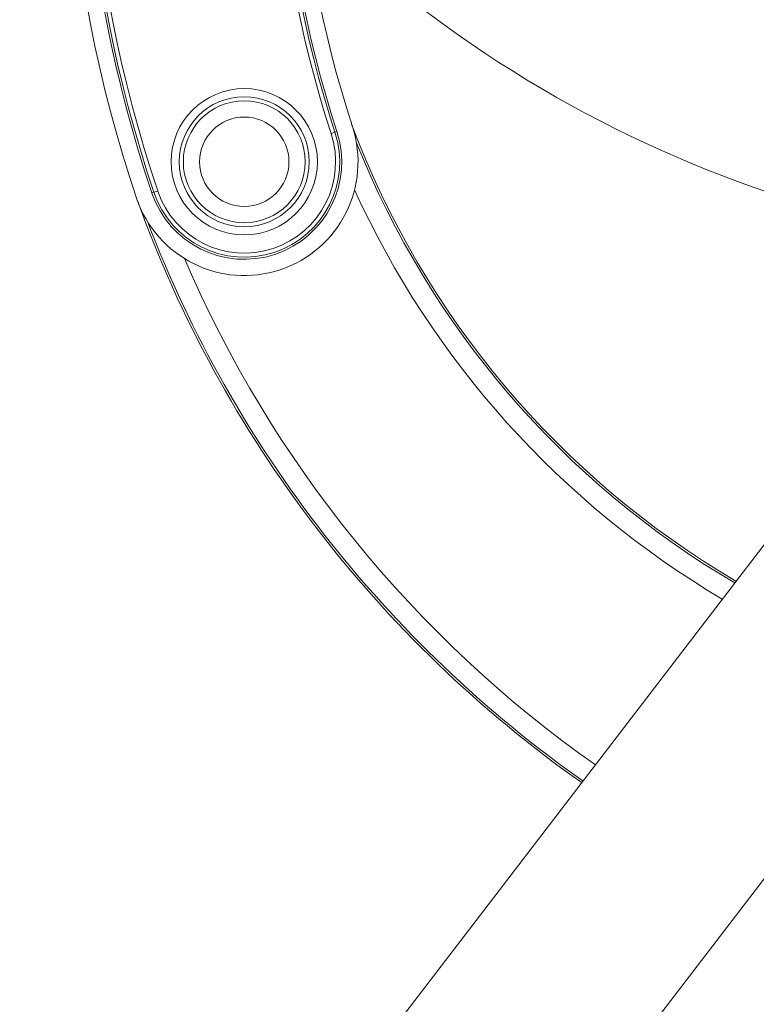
# Model space of a CAD drawing. Header units: inches. Extents: x 53216 to 117387, y -66787 to -22834.
# Tile 200 of 256: x 60818 to 60827, y -30122 to -30110. Entities that reach past the tile are written whole.
import ezdxf
from ezdxf.lldxf.tags import DXFTag

# ---------------------------------------------------------------- set-up
doc = ezdxf.new("R2010")
doc.units = ezdxf.units.IN
doc.header["$MEASUREMENT"] = 0
doc.layers.get('0').update_dxf_attribs({"lineweight": 0})
tags = doc.linetypes.add('HIDDEN2', pattern=[4.7625, 3.175, -1.5875]).pattern_tags.tags
tags[6:7] = [DXFTag(74, 4), DXFTag(75, 0), DXFTag(340, '0'), DXFTag(46, 0.0), DXFTag(50, 0.0), DXFTag(44, 0.0), DXFTag(45, 0.0)]
tags[4:5] = [DXFTag(74, 4), DXFTag(75, 0), DXFTag(340, '0'), DXFTag(46, 0.0), DXFTag(50, 0.0), DXFTag(44, 0.0), DXFTag(45, 0.0)]

msp = doc.modelspace()

# ---------------------------------------------------------------- linework, layer by layer
at = {"color": 7, "linetype": 'Continuous'}
for p, q in [((60809.925, -30138.611), (60831.242, -30110.8)), ((60821.47, -30111.538), (60821.518, -30111.523)), ((60821.518, -30111.523), (60821.543, -30111.515)), ((60833.308, -30112.215), (60811.111, -30141.173)), ((60819.29, -30112.262), (60819.265, -30112.27)), ((60819.29, -30112.262), (60819.337, -30112.246))]:
    msp.add_line(p, q, dxfattribs=at)
for radius in [0.9, 0.8, 0.75, 0.55]:
    msp.add_circle((60820.402, -30111.886), radius, dxfattribs=at)
for centre, radius, start, end in [((60834.707, -30107.05), 16.5, 138.0191, 198.6775), ((60834.707, -30107.05), 16.3, 138.0191, 198.6775), ((60834.707, -30107.05), 16.274, 138.0191, 198.6775), ((60834.707, -30107.05), 16.224, 138.0191, 198.6775), ((60835.046, -30107.12), 14.276, 138.67, 198.0266), ((60835.046, -30107.12), 14.226, 138.67, 198.0266), ((60835.046, -30107.12), 14.2, 138.67, 198.0266), ((60835.046, -30107.12), 14, 138.67, 198.0266), ((60820.402, -30111.886), 1.4, 198.6775, 18.0266), ((60820.402, -30111.886), 1.2, 198.6775, 18.0266), ((60820.402, -30111.886), 1.174, 198.6775, 18.0266), ((60820.402, -30111.886), 1.124, 198.6775, 18.0266), ((60832.022, -30107.559), 11, 200.5766, 239.5941), ((60832.022, -30107.559), 11.026, 201.7532, 239.577), ((60832.022, -30107.559), 11.276, 204.4721, 239.4201), ((60833.191, -30107.26), 15, 199.8874, 234.85), ((60833.191, -30107.26), 14.974, 200.9758, 234.8541), ((60833.191, -30107.26), 14.724, 203.2691, 234.8936)]:
    msp.add_arc(centre, radius, start, end, dxfattribs=at)
at = {"color": 7, "linetype": 'HIDDEN2'}
msp.add_arc((60831.66, -30098.053), 15, 219.7672, 270.3488, dxfattribs=at)

doc.saveas('drawing.dxf')
